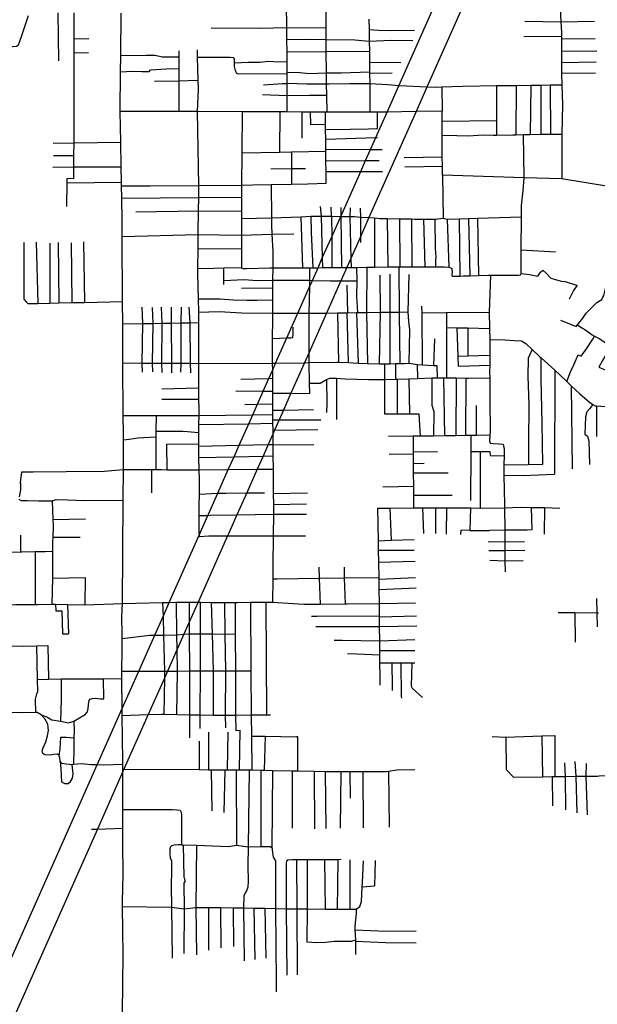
# Model space of a CAD drawing. Header units: millimetres. Extents: x 664923 to 767831, y 3118803 to 3207600.
# Tile 176 of 256: x 697891 to 698963, y 3176166 to 3177991. Entities that reach past the tile are written whole.
import ezdxf

# ---------------------------------------------------------------- set-up
doc = ezdxf.new("R2010")
doc.units = ezdxf.units.MM
doc.layers.add('roads_3', color=3, linetype='Continuous')

msp = doc.modelspace()

# ---------------------------------------------------------------- linework, layer by layer
at = {"layer": 'roads_3'}
for points in [[(697752.27, 3175973.15), (698034.99, 3176609.26), (698081.58, 3176714.09), (698112.35, 3176783.32), (698141.87, 3176849.75), (698157.18, 3176884.2), (698168.87, 3176910.51), (698224.3, 3177035.22), (698240.62, 3177071.96), (698241.65, 3177074.27), (698258.76, 3177112.77), (698278.27, 3177156.69), (698288.85, 3177180.49), (698298.34, 3177201.84), (698316.12, 3177241.85), (698323.55, 3177258.55), (698332.29, 3177278.21), (698343.01, 3177302.34), (698353.43, 3177325.8), (698359.97, 3177340.5), (698366.01, 3177354.09), (698386.8, 3177400.88), (698407.22, 3177446.84), (698428.75, 3177495.29), (698434.18, 3177507.48), (698444.66, 3177531.08), (698452.63, 3177549.03), (698470.03, 3177588.16), (698486.91, 3177626.17), (698523.94, 3177709.48), (698532.83, 3177729.5), (698542.13, 3177750.45), (698551.76, 3177772.11), (698572.88, 3177819.63), (698594.6, 3177868.48), (698941.34, 3178648.84)], [(698993.05, 3178645.44), (698646.62, 3177865.8), (698626.43, 3177820.35), (698539.13, 3177623.89), (698523.19, 3177588.02), (698505.56, 3177548.34), (698498.01, 3177531.35), (698487, 3177506.57), (698460.53, 3177447.01), (698427.38, 3177372.43), (698419.61, 3177354.94), (698394.38, 3177298.15), (698380.59, 3177267.13), (698372.49, 3177248.92), (698364.09, 3177230), (698360.69, 3177222.36), (698352.08, 3177202.98), (698342.65, 3177181.74), (698331.76, 3177157.27), (698312.37, 3177113.63), (698294.23, 3177072.79), (698279.16, 3177038.88), (698276.9, 3177033.78), (698222.2, 3176910.7), (698205.97, 3176874.2), (698195.86, 3176851.45), (698183.54, 3176823.72), (698165.6, 3176783.36), (698159.68, 3176770.05), (698129.66, 3176702.49), (698084.7, 3176601.33), (698082.72, 3176596.88), (698035.42, 3176490.45), (697800.48, 3175961.84)], [(698891.28, 3178063.08), (698895.12, 3177986.63), (698896.08, 3177967.61), (698896.08, 3177959.95), (698896.09, 3177955.11), (698896.11, 3177932.13), (698896.14, 3177911.63), (698896.15, 3177891.94), (698896.82, 3177869.36), (698897.89, 3177833.29), (698896.97, 3177778.57), (698896.69, 3177760.99), (698896.85, 3177696)], [(697962.43, 3178003.61), (697963.57, 3177914.71)], [(697991.73, 3178003.44), (697991.83, 3177955.05), (697991.89, 3177929.58), (697992.07, 3177841.52), (697991.62, 3177762.68), (697991.49, 3177739.14), (697991.36, 3177718.24), (697991.24, 3177695.64), (697979.04, 3177696.65), (697978.9, 3177688.17), (697978.22, 3177644.24)], [(698081.83, 3176148.97), (698083.15, 3176258.29), (698082.77, 3176301.95), (698082.31, 3176347.12), (698082.23, 3176355.47), (698083.6, 3176406.7), (698082.71, 3176464.24), (698082.75, 3176491.81), (698082.79, 3176518.14), (698082.78, 3176526.4), (698082.7, 3176571.21), (698082.72, 3176596.88), (698082.73, 3176601.35), (698082.73, 3176610.29), (698082.74, 3176616.85), (698081.54, 3176701.04), (698081.58, 3176714.09), (698081.61, 3176723.99), (698080.63, 3176760.11), (698080.74, 3176769.45), (698080.89, 3176781.9), (698080.91, 3176783.3), (698081.46, 3176822.44), (698081.35, 3176843.63), (698081.31, 3176852.48), (698080.7, 3176883.13), (698082.3, 3176908.51), (698083.34, 3177099.97), (698084.07, 3177157.2), (698084.09, 3177158.44), (698083.79, 3177211.79), (698083.72, 3177223.27), (698083.54, 3177257.19), (698082.99, 3177354.54), (698082.58, 3177426.9), (698082.34, 3177468.37), (698081.66, 3177588.94), (698081.49, 3177619.47), (698080.78, 3177659.7), (698080.37, 3177682.66), (698080.24, 3177689.75), (698079.74, 3177718.02), (698078.93, 3177763.8), (698077.91, 3177820.78), (698078.48, 3177894.04), (698078.72, 3177924.71), (698079.34, 3178003)], [(698385.34, 3178019.29), (698386.07, 3177976.26), (698386.4, 3177956.88), (698386.41, 3177953.65), (698386.51, 3177931.36), (698386.6, 3177912.1), (698386.68, 3177893.64), (698386.69, 3177891.26), (698386.77, 3177872.31), (698386.87, 3177850.39), (698387, 3177819.71)], [(698461.62, 3177819.46), (698460.88, 3177850.68), (698460.39, 3177871.38), (698460.26, 3177892.14), (698460.01, 3177931.93), (698459.87, 3177953.7), (698459.73, 3177975.42), (698459.62, 3177993.03), (698459.47, 3178016.57)], [(697688.02, 3177997.16), (697692.03, 3177990.69), (697708.23, 3177984.04), (697752.31, 3177965.51), (697772.6, 3177955.06), (697779.7, 3177945.97), (697793.87, 3177943.66), (697817.8, 3177942.01), (697857.55, 3177940.74), (697878.15, 3177941.09), (697885.69, 3177941.88), (697888.94, 3177944.37), (697894.9, 3177959.51), (697907.64, 3177998.65)], [(698539.09, 3177992.05), (698539.29, 3177972.4), (698539.32, 3177968.86), (698539.57, 3177950.44), (698539.81, 3177932.27), (698540.08, 3177912.16), (698540.32, 3177894.37), (698540.36, 3177891.55), (698540.62, 3177871.72), (698541, 3177819.21)], [(698828.32, 3177988.27), (698895.12, 3177986.63)], [(698895.12, 3177986.63), (698957.24, 3177988.06)], [(698246.45, 3177975.44), (698336.61, 3177975.08), (698386.07, 3177976.26), (698459.73, 3177975.42)], [(698539.29, 3177972.4), (698556.75, 3177971.37), (698579.19, 3177970.77), (698623.55, 3177971.29)], [(697991.83, 3177955.05), (698019.69, 3177955.88)], [(698620.52, 3177951.48), (698580, 3177952.16), (698539.57, 3177950.44), (698512.95, 3177952.56), (698459.87, 3177953.7), (698424.15, 3177953.79), (698386.41, 3177953.65)], [(698826.02, 3177959.49), (698896.08, 3177959.95)], [(698896.09, 3177955.11), (698958.66, 3177956.01)], [(697991.89, 3177929.58), (698019.28, 3177930.04)], [(698186.55, 3177933.13), (698186.52, 3177922.08), (698186.48, 3177900.01), (698186.42, 3177877.33), (698186.29, 3177820.41)], [(698220.28, 3177935.04), (698220.63, 3177921.44), (698221.71, 3177878.97), (698222.13, 3177861.95), (698220.41, 3177820.29), (698223.11, 3177683.44), (698222.84, 3177660.9), (698222.53, 3177636.36), (698222.04, 3177596.36), (698221.99, 3177592.33), (698221.7, 3177566.66), (698221.26, 3177529.28), (698221.15, 3177519.7), (698222.35, 3177473.32), (698222.98, 3177448.47), (698223.3, 3177436.18), (698223.28, 3177429.29), (698223.13, 3177374.21), (698223.18, 3177353.66), (698223.27, 3177308.08), (698223.31, 3177286.77), (698223.36, 3177268.69), (698223.33, 3177257.16), (698223.28, 3177240.3), (698223.25, 3177225.36), (698223.2, 3177204.47), (698223.19, 3177200.25), (698223.15, 3177184.39), (698223.26, 3177178.95), (698223.74, 3177156.1), (698224.11, 3177138.1), (698223.99, 3177111.45), (698223.91, 3177091.02), (698223.82, 3177071.69), (698223.69, 3177041.42), (698224.3, 3177035.22), (698224.51, 3177032.98), (698241.92, 3177033.79), (698276.9, 3177033.78), (698284.55, 3177033.79), (698302.34, 3177033.79), (698361.51, 3177033.94), (698421.29, 3177034.1)], [(698386.51, 3177931.36), (698460.01, 3177931.93), (698539.81, 3177932.27)], [(698896.11, 3177932.13), (698961.63, 3177933)], [(698078.72, 3177924.71), (698125.95, 3177924.84), (698142.85, 3177924.95), (698155.65, 3177922.09), (698186.52, 3177922.08)], [(698220.63, 3177921.44), (698281.88, 3177921.29), (698287.23, 3177920.96), (698289.17, 3177918.33), (698289.09, 3177910.43), (698289.33, 3177903.84), (698290.74, 3177896.66), (698293.51, 3177891.56), (698297.02, 3177890.49)], [(698386.6, 3177912.1), (698361.81, 3177912.45), (698352.56, 3177913.49), (698336.66, 3177911.42), (698314.85, 3177911.22), (698289.09, 3177910.43)], [(698540.08, 3177912.16), (698598.07, 3177911.45)], [(698896.14, 3177911.63), (698960.28, 3177912.61)], [(698078.48, 3177894.04), (698100.44, 3177895.65), (698118.01, 3177894.85), (698131.78, 3177894.73), (698134.29, 3177897.8), (698163.15, 3177899.5), (698186.48, 3177900.01)], [(698386.68, 3177893.64), (698410.88, 3177892.69), (698427.98, 3177890.75), (698460.26, 3177892.14), (698487.42, 3177892.44), (698540.32, 3177894.37)], [(698141.59, 3177876.92), (698186.42, 3177877.33), (698221.71, 3177878.97)], [(698297.02, 3177890.49), (698386.69, 3177891.26)], [(698540.36, 3177891.55), (698582.32, 3177892.02)], [(698896.15, 3177891.94), (698958.92, 3177892.08)], [(698343.72, 3177869.83), (698378.65, 3177872.43), (698386.77, 3177872.31)], [(698896.82, 3177869.36), (698875.3, 3177869.13), (698857.71, 3177868.95), (698839.44, 3177868.76), (698812.03, 3177868.47), (698793.63, 3177868.28), (698775.84, 3177867.97), (698713.14, 3177866.9), (698674.44, 3177865.41), (698665.08, 3177865.05), (698646.62, 3177865.8), (698608.5, 3177867.35), (698594.6, 3177868.48), (698573.8, 3177870.19), (698540.62, 3177871.72), (698538.43, 3177871.82), (698503.61, 3177871.91), (698465.18, 3177871.42), (698460.39, 3177871.38), (698423.82, 3177871.06), (698386.77, 3177872.31)], [(698674.44, 3177865.41), (698674.99, 3177820.99)], [(698775.84, 3177867.97), (698775.6, 3177804.12), (698775.5, 3177776.86)], [(698812.03, 3177868.47), (698811.76, 3177777.45)], [(698839.44, 3177868.76), (698838.09, 3177778.2)], [(698857.71, 3177868.95), (698857.53, 3177778.32)], [(698875.3, 3177869.13), (698875.62, 3177778.44)], [(698341.58, 3177851.8), (698386.87, 3177850.39)], [(698386.87, 3177850.39), (698428.57, 3177850.85), (698460.88, 3177850.68)], [(698983.22, 3177681.78), (698896.85, 3177696), (698826.75, 3177697.75), (698675.44, 3177702.77), (698675.26, 3177719.5), (698675.08, 3177736.78), (698674.66, 3177776.83), (698674.86, 3177802.93), (698674.99, 3177820.99), (698626.43, 3177820.35), (698572.88, 3177819.63), (698555.23, 3177819.4), (698541, 3177819.21), (698538.4, 3177819.19), (698461.62, 3177819.46), (698458.39, 3177819.47), (698430.33, 3177819.57), (698414.5, 3177819.62), (698387, 3177819.71), (698373.69, 3177819.75), (698303.81, 3177820), (698220.41, 3177820.29), (698186.29, 3177820.41), (698077.91, 3177820.78)], [(698303.81, 3177820), (698303.27, 3177743.77), (698302.84, 3177684.24), (698302.79, 3177661.6), (698302.73, 3177635.53), (698302.7, 3177622.15), (698302.63, 3177591.2), (698302.62, 3177591.13), (698302.56, 3177565.99), (698302.52, 3177545.09), (698302.48, 3177536.18), (698302.69, 3177531.69), (698303.44, 3177530.13), (698305.04, 3177529.25), (698312.9, 3177529.38), (698354.98, 3177531.01), (698360.88, 3177531.01), (698415.79, 3177531), (698421.8, 3177531.01), (698428.64, 3177531.03), (698434.94, 3177531.05), (698444.66, 3177531.08), (698453.2, 3177531.12), (698470.42, 3177531.18), (698488.32, 3177531.25), (698492.3, 3177531.26), (698498.01, 3177531.35), (698505.9, 3177531.46), (698516.28, 3177531.63), (698535.04, 3177531.9), (698549.48, 3177532.13), (698573.85, 3177532.5), (698594.25, 3177532.8), (698596.64, 3177532.79), (698618.7, 3177532.68), (698642.47, 3177532.55), (698663.22, 3177532.45), (698679.07, 3177532.36), (698686.96, 3177531.83), (698690.14, 3177530.98), (698692.59, 3177529.62), (698692.88, 3177527.39), (698693.32, 3177523.15), (698692.98, 3177517.69), (698692.89, 3177516.35), (698694.06, 3177515.22), (698699.55, 3177515.13), (698707.39, 3177515.42), (698714.35, 3177515.68), (698726.01, 3177516.02), (698742.35, 3177516.46), (698759.86, 3177516.95), (698764.34, 3177516.97), (698811.06, 3177517.22), (698816.55, 3177517.14), (698820.25, 3177517.87), (698821.56, 3177520.01), (698821.57, 3177526.45), (698821.6, 3177540.56), (698821.66, 3177563.87), (698821.8, 3177625.58), (698821.85, 3177646.12), (698825.31, 3177674.14), (698826.75, 3177697.75)], [(698373.69, 3177819.75), (698373.49, 3177745.23)], [(698080.37, 3177682.66), (698133.26, 3177682.54), (698223.11, 3177683.44), (698302.84, 3177684.24), (698323.9, 3177684.46), (698357.56, 3177685.11), (698395.25, 3177685.84), (698425.77, 3177686.44), (698459.78, 3177687.61), (698459.56, 3177709.34), (698459.34, 3177729.4), (698459.16, 3177747.03), (698459.12, 3177750.67), (698458.92, 3177769.61), (698458.73, 3177787.51), (698458.63, 3177797.22), (698458.39, 3177819.47)], [(698414.5, 3177819.62), (698414.72, 3177771.38)], [(698430.33, 3177819.57), (698430.62, 3177796.63), (698458.63, 3177797.22)], [(698458.73, 3177787.51), (698504.17, 3177787.94), (698538.21, 3177788.6), (698553.37, 3177789.04), (698554.67, 3177789.06), (698555.23, 3177819.4)], [(698674.86, 3177802.93), (698775.6, 3177804.12)], [(698458.92, 3177769.61), (698551.76, 3177772.11), (698554.67, 3177772.19)], [(698674.66, 3177776.83), (698701.97, 3177776), (698722.46, 3177775.62), (698751.31, 3177777.57), (698769.73, 3177776.79), (698775.5, 3177776.86), (698806.05, 3177777.29), (698811.76, 3177777.45), (698825.52, 3177777.84), (698838.09, 3177778.2), (698857.53, 3177778.32), (698875.62, 3177778.44), (698896.97, 3177778.57)], [(698826.75, 3177697.75), (698825.52, 3177777.84)], [(697953.71, 3177762.18), (697991.62, 3177762.68)], [(697991.62, 3177762.68), (698078.93, 3177763.8)], [(698303.27, 3177743.77), (698373.49, 3177745.23), (698395.33, 3177745.69), (698459.16, 3177747.03)], [(698459.12, 3177750.67), (698542.13, 3177750.45), (698563.58, 3177750.39)], [(697954.11, 3177739.04), (697991.49, 3177739.14)], [(698395.33, 3177745.69), (698395.29, 3177714.77), (698395.25, 3177685.84)], [(698459.34, 3177729.4), (698532.83, 3177729.5), (698557.73, 3177729.54)], [(698604.32, 3177735.11), (698675.08, 3177736.78)], [(697952.92, 3177717.41), (697991.36, 3177718.24)], [(697991.36, 3177718.24), (698079.74, 3177718.02)], [(698357.1, 3177714.61), (698395.29, 3177714.77), (698421.7, 3177714.62)], [(698605.75, 3177718.32), (698675.26, 3177719.5)], [(698459.56, 3177709.34), (698523.94, 3177709.48), (698563.93, 3177709.58)], [(698675.44, 3177702.77), (698676.79, 3177622.65), (698684.37, 3177620.84), (698686.96, 3177531.83)], [(697978.9, 3177688.17), (698080.24, 3177689.75)], [(698357.56, 3177685.11), (698358.11, 3177623.32), (698358.24, 3177609.57), (698359.06, 3177593.24), (698360.7, 3177561.16), (698360.88, 3177531.01), (698360.46, 3177507.63), (698360.22, 3177493.99), (698360, 3177481.14), (698359.98, 3177471.16), (698359.94, 3177446.92), (698359.93, 3177434.76), (698359.8, 3177400.03), (698359.76, 3177383.91), (698359.89, 3177354), (698359.97, 3177340.5), (698360.03, 3177325.94), (698360.15, 3177302.29), (698360.17, 3177298.46), (698360.23, 3177285.13), (698360.27, 3177278.88), (698360.37, 3177266.69), (698360.43, 3177259.06), (698360.5, 3177248.86), (698360.54, 3177242.6), (698360.64, 3177229.95), (698360.69, 3177222.36), (698360.83, 3177203.16), (698360.89, 3177195.78), (698361.02, 3177182.18), (698361.26, 3177157.58), (698361.68, 3177112.58), (698361.87, 3177091.96), (698361.97, 3177081.58), (698361.9, 3177073.85), (698361.51, 3177033.94), (698360.97, 3176978.49), (698360.84, 3176961.82), (698360.78, 3176954.39), (698360.42, 3176911.22)], [(698894.16, 3177433.59), (698923.23, 3177422.01), (698925.76, 3177425.15), (698935.72, 3177437.56), (698941.78, 3177446.5), (698961.61, 3177466.4), (698970.65, 3177471.95), (698973.01, 3177476.49), (698974.65, 3177479.64), (698977.81, 3177491.63), (698979.74, 3177500.06), (698984.14, 3177509.91), (698988.52, 3177520.53), (698991.17, 3177537.04), (698994.94, 3177548.6), (699000.47, 3177567.82), (699004.95, 3177583.24), (699011.1, 3177601.18), (699015.19, 3177608.88), (699028.88, 3177622.71), (699036.01, 3177629.93), (699043.09, 3177637.89), (699054.18, 3177650.36), (699078.98, 3177683.44)], [(698080.78, 3177659.7), (698222.84, 3177660.9), (698302.79, 3177661.6)], [(698448.82, 3177644.47), (698450.19, 3177626.59)], [(698468.22, 3177643.52), (698468.87, 3177626.47)], [(698486.67, 3177642.72), (698486.91, 3177626.17), (698488.32, 3177531.25)], [(698504.18, 3177641.74), (698503.94, 3177625.86), (698505.56, 3177548.34), (698505.9, 3177531.46)], [(698522.78, 3177641.38), (698523.39, 3177624.96), (698523.19, 3177588.02), (698523.13, 3177577.47)], [(698106.51, 3177634.39), (698222.53, 3177636.36), (698302.73, 3177635.53)], [(698302.7, 3177622.15), (698358.11, 3177623.32), (698412.85, 3177625.54), (698431.27, 3177626.29), (698440.34, 3177626.66), (698450.19, 3177626.59), (698468.87, 3177626.47), (698469.76, 3177626.46), (698471.06, 3177626.45), (698486.91, 3177626.17), (698503.94, 3177625.86), (698512.39, 3177625.7), (698523.39, 3177624.96), (698539.13, 3177623.89), (698549.53, 3177623.19), (698559.49, 3177622.5), (698572.82, 3177622.23), (698595.63, 3177621.77), (698618.06, 3177621.31), (698624.24, 3177621.18), (698640.36, 3177621.13), (698662.06, 3177621.06)], [(698412.85, 3177625.54), (698415.79, 3177531)], [(698431.27, 3177626.29), (698432, 3177596.55), (698434.94, 3177531.05)], [(698450.19, 3177626.59), (698452.63, 3177549.03), (698453.2, 3177531.12)], [(698469.76, 3177626.46), (698470.03, 3177588.16), (698470.42, 3177531.18)], [(698549.53, 3177623.19), (698549.48, 3177532.13)], [(698572.82, 3177622.23), (698573.85, 3177532.5)], [(698595.63, 3177621.77), (698596.64, 3177532.79)], [(698618.06, 3177621.31), (698618.7, 3177532.68)], [(698640.36, 3177621.13), (698642.47, 3177532.55)], [(698663.22, 3177532.45), (698662.86, 3177545.89), (698663.89, 3177549.67), (698662.61, 3177567.24), (698662.06, 3177621.06), (698676.79, 3177622.65)], [(698684.37, 3177620.84), (698706.28, 3177621.59), (698723.95, 3177622.2), (698740.28, 3177622.77), (698821.8, 3177625.58)], [(698706.28, 3177621.59), (698707.39, 3177515.42)], [(698723.95, 3177622.2), (698726.01, 3177516.02)], [(698740.28, 3177622.77), (698742.35, 3177516.46)], [(698081.66, 3177588.94), (698221.99, 3177592.33), (698301.44, 3177591.16), (698302.62, 3177591.13)], [(698301.44, 3177591.16), (698302.63, 3177591.2), (698359.06, 3177593.24), (698400.03, 3177593.82)], [(697898.93, 3177577.78), (697898.82, 3177472.82), (697903.22, 3177467.75), (697906.37, 3177464.41)], [(697921.68, 3177578.17), (697924.81, 3177464.83)], [(697947.05, 3177576.37), (697947.39, 3177465.33)], [(697963.07, 3177577.67), (697963.77, 3177465.7)], [(697986.68, 3177577.39), (697988.23, 3177466.25)], [(698009.98, 3177579.19), (698011.78, 3177466.78)], [(698221.7, 3177566.66), (698302.56, 3177565.99)], [(698821.66, 3177563.87), (698885.14, 3177560.7)], [(698221.26, 3177529.28), (698250.92, 3177530.16), (698269.17, 3177530.7), (698302.69, 3177531.69)], [(698269.17, 3177530.7), (698269.12, 3177507.35), (698269.09, 3177499.58)], [(698428.64, 3177531.03), (698429.07, 3177507.65), (698428.75, 3177495.29), (698427.52, 3177446.81), (698427.38, 3177372.43), (698427.35, 3177355.06), (698428.46, 3177316.91), (698429.14, 3177297.83)], [(698516.28, 3177531.63), (698516.35, 3177506.78), (698515.82, 3177477.53), (698517.71, 3177447.82)], [(698535.04, 3177531.9), (698534.4, 3177448.03), (698536.6, 3177353.62)], [(698594.25, 3177532.8), (698594.92, 3177448.72), (698594.93, 3177446.36), (698596.1, 3177353.36)], [(698559.31, 3177517.33), (698559.67, 3177448.32)], [(698577.56, 3177519.34), (698577.74, 3177448.53)], [(698613.56, 3177354.14), (698614.12, 3177385.24), (698614.82, 3177415.81), (698612.75, 3177431.57), (698611.76, 3177448.92), (698613.94, 3177518.54)], [(698764.34, 3177516.97), (698762.22, 3177448.58), (698762.91, 3177418.48), (698763.27, 3177397.87), (698763.51, 3177383.44), (698763.32, 3177368.71), (698763.1, 3177350.38), (698762.94, 3177337.83), (698762.96, 3177326.62), (698762.99, 3177285.44), (698763.61, 3177227.49), (698763.33, 3177220.33), (698762.93, 3177209.96), (698763.74, 3177205.97), (698769.35, 3177205.23), (698780.45, 3177204.81), (698788.27, 3177204.1), (698789.77, 3177194.41), (698789.65, 3177182.23), (698789.48, 3177165.32), (698789.32, 3177149.3), (698789.39, 3177146.22), (698790.67, 3177092.07), (698790.71, 3177085.8), (698791.02, 3177044.2), (698791.03, 3177042.12), (698791, 3177022.83), (698790.98, 3177006.54), (698790.96, 3176989.48), (698791.01, 3176987.83), (698791.69, 3176967.42)], [(698821.56, 3177520.01), (698836.62, 3177518.5), (698852.4, 3177515.37), (698857.39, 3177522.98), (698861.6, 3177526.2), (698867.67, 3177520.61), (698876.6, 3177511.78), (698884.81, 3177509.26), (698895.72, 3177505.81), (698903.03, 3177505.69), (698922.16, 3177499.22), (698925.46, 3177498.67), (698918.21, 3177488.78), (698912.39, 3177476.58), (698910.52, 3177472.84)], [(698269.12, 3177507.35), (698307.86, 3177509.13), (698332.03, 3177507.06), (698360.46, 3177507.63), (698418, 3177508), (698429.07, 3177507.65), (698434.18, 3177507.48), (698466.99, 3177506.43), (698487, 3177506.57), (698516.35, 3177506.78)], [(698302.67, 3177493.14), (698360.22, 3177493.99)], [(698498.05, 3177498.52), (698499.35, 3177447.55)], [(698222.35, 3177473.32), (698263.45, 3177473.17), (698287.25, 3177471.76), (698312.75, 3177470.62), (698331.52, 3177470.69), (698359.98, 3177471.16)], [(697906.37, 3177464.41), (697924.81, 3177464.83), (697947.39, 3177465.33), (697963.77, 3177465.7), (697988.23, 3177466.25), (698011.78, 3177466.78), (698082.34, 3177468.37)], [(698118.2, 3177458.17), (698119.41, 3177427.53)], [(698137.11, 3177457.16), (698138.02, 3177427.84)], [(698153.68, 3177457.81), (698154.83, 3177428.13)], [(698172.21, 3177458), (698172.38, 3177428.43)], [(698190.58, 3177457.65), (698190.29, 3177428.73)], [(698205.33, 3177457.9), (698207.23, 3177429.02)], [(698636.73, 3177459.87), (698636.87, 3177447.38), (698637.96, 3177351.24)], [(698222.98, 3177448.47), (698261.05, 3177449.74), (698303.01, 3177447.54), (698359.94, 3177446.92), (698407.22, 3177446.84), (698427.52, 3177446.81), (698443.69, 3177446.78), (698460.53, 3177447.01), (698480.72, 3177447.3), (698497.95, 3177447.54), (698499.35, 3177447.55), (698515.71, 3177447.79), (698517.71, 3177447.82), (698524.37, 3177447.91), (698534.4, 3177448.03), (698559.67, 3177448.32), (698577.74, 3177448.53), (698594.92, 3177448.72), (698611.76, 3177448.92)], [(698480.72, 3177447.3), (698482.59, 3177355.75)], [(698497.95, 3177447.54), (698500.71, 3177355.03)], [(698515.71, 3177447.79), (698518.79, 3177354.32)], [(698559.67, 3177448.32), (698558.33, 3177352.77)], [(698577.74, 3177448.53), (698577.63, 3177354.84), (698577.61, 3177353.06)], [(698636.87, 3177447.38), (698682.69, 3177447.82), (698762.22, 3177448.58)], [(698682.69, 3177447.82), (698682.77, 3177420.19), (698683.03, 3177326.77)], [(698082.58, 3177426.9), (698119.41, 3177427.53), (698138.02, 3177427.84), (698154.83, 3177428.13), (698172.38, 3177428.43), (698190.29, 3177428.73), (698207.23, 3177429.02), (698223.28, 3177429.29)], [(698119.41, 3177427.53), (698117.9, 3177354.33), (698118.69, 3177337.44)], [(698138.02, 3177427.84), (698137.2, 3177354.2), (698137.57, 3177337.89)], [(698154.83, 3177428.13), (698154.61, 3177354.09), (698155.01, 3177336.85)], [(698172.38, 3177428.43), (698173.03, 3177353.97), (698172.95, 3177336.43)], [(698190.29, 3177428.73), (698190.14, 3177354.01), (698189.82, 3177337.29)], [(698207.23, 3177429.02), (698207.77, 3177353.75), (698208.42, 3177336.3)], [(698359.8, 3177400.03), (698386.8, 3177400.88), (698394.18, 3177401.12), (698398.05, 3177401.36), (698398.71, 3177408.4), (698398.49, 3177421)], [(698682.77, 3177420.19), (698702.13, 3177419.77), (698722.46, 3177419.34), (698762.91, 3177418.48)], [(698702.13, 3177419.77), (698703.71, 3177367.2)], [(698722.46, 3177419.34), (698722.6, 3177367.68)], [(698925.76, 3177425.15), (698934.13, 3177419.78), (698939.7, 3177416.45), (698945.63, 3177412.43), (698952.82, 3177406.83)], [(698906.24, 3177319.78), (698913.06, 3177337.97), (698919.13, 3177350.77), (698927.09, 3177369.25), (698932.39, 3177366.86), (698942.5, 3177380.58), (698954.25, 3177398.61), (698957.18, 3177403.9)], [(698952.82, 3177406.83), (698957.18, 3177403.9), (698966.3, 3177399.76), (698972.68, 3177395.25), (698985.68, 3177385.86), (698978.34, 3177369.73), (698972.49, 3177358.89), (698965.5, 3177346.77), (698978.52, 3177341.12), (698992.13, 3177336.32), (698992.69, 3177329.23), (698993.46, 3177315.84), (698994.29, 3177299.24), (698994.6, 3177273.78)], [(698660.56, 3177399.17), (698659.06, 3177350.02)], [(698763.27, 3177397.87), (698790.83, 3177397.31), (698809.12, 3177396.26), (698822.07, 3177395.27), (698829.9, 3177390.78), (698841.91, 3177379.46), (698855.48, 3177366.68), (698858.44, 3177364.01), (698883.85, 3177340.93), (698906.24, 3177319.78), (698914.34, 3177312.13), (698930.1, 3177297.48), (698947.79, 3177281.83), (698954.47, 3177277.56), (698958.76, 3177274.81), (698960.8, 3177274.67), (698984.65, 3177273.02)], [(698703.71, 3177367.2), (698722.6, 3177367.68), (698763.32, 3177368.71)], [(698703.71, 3177367.2), (698704.55, 3177348.69)], [(698841.91, 3177379.46), (698834.1, 3177363.04), (698833.64, 3177329.6), (698835.37, 3177278.34), (698834.7, 3177206.47), (698834.7, 3177166.1)], [(698860.1, 3177243.26), (698858.72, 3177324.19), (698858.44, 3177364.01)], [(698082.99, 3177354.54), (698117.9, 3177354.33), (698137.2, 3177354.2), (698154.61, 3177354.09), (698173.03, 3177353.97), (698190.14, 3177354.01), (698207.77, 3177353.75), (698223.18, 3177353.66), (698359.89, 3177354), (698366.01, 3177354.09), (698419.61, 3177354.94), (698427.35, 3177355.06), (698479.32, 3177355.88), (698482.59, 3177355.75), (698500.71, 3177355.03), (698518.79, 3177354.32), (698536.6, 3177353.62), (698558.33, 3177352.77), (698568.11, 3177352.91), (698577.61, 3177353.06), (698588.46, 3177353.24), (698596.1, 3177353.36), (698605.04, 3177353.49), (698613.56, 3177354.14), (698628.72, 3177351.77), (698637.96, 3177351.24), (698659.06, 3177350.02)], [(698568.11, 3177352.91), (698568.11, 3177323.96), (698568.2, 3177260.24), (698591.28, 3177260.37), (698614.24, 3177260.27), (698631.73, 3177260.2), (698633.99, 3177218.65)], [(698588.46, 3177353.24), (698588.59, 3177324.26)], [(698628.72, 3177351.77), (698629.04, 3177325.63)], [(698659.06, 3177350.02), (698665.07, 3177350), (698665.75, 3177326.91)], [(698704.55, 3177348.69), (698763.1, 3177350.38)], [(698428.46, 3177316.91), (698448.56, 3177317.14), (698460.52, 3177323.53), (698466.81, 3177326.55), (698479.19, 3177325.96), (698494.75, 3177325.2), (698538.29, 3177323.53), (698568.11, 3177323.96), (698588.59, 3177324.26), (698591.31, 3177324.31), (698612.78, 3177325.05), (698629.04, 3177325.63), (698655.79, 3177326.56), (698665.75, 3177326.91), (698677.51, 3177326.81), (698683.03, 3177326.77), (698700.85, 3177326.62), (698718.67, 3177326.48), (698723.41, 3177326.44), (698762.96, 3177326.62)], [(698883.85, 3177340.93), (698883, 3177147.97)], [(698301.73, 3177324.62), (698353.43, 3177325.8), (698360.03, 3177325.94)], [(698460.52, 3177323.53), (698460.95, 3177280.24), (698460.48, 3177262.57)], [(698479.19, 3177325.96), (698479.15, 3177287.02), (698478.84, 3177249.46)], [(698591.31, 3177324.31), (698591.28, 3177260.37)], [(698612.78, 3177325.05), (698614.24, 3177260.27)], [(698655.79, 3177326.56), (698655.46, 3177276.38), (698659.28, 3177264.28), (698658.5, 3177218.97)], [(698677.51, 3177326.81), (698679.01, 3177219.24)], [(698700.85, 3177326.62), (698700.26, 3177219.51)], [(698718.67, 3177326.48), (698718.08, 3177219.74)], [(698914.34, 3177312.13), (698916.06, 3177158.03)], [(698154.72, 3177306.75), (698223.27, 3177308.08)], [(698292.46, 3177302.51), (698343.01, 3177302.34), (698360.15, 3177302.29)], [(698360.17, 3177298.46), (698394.38, 3177298.15), (698429.14, 3177297.83)], [(698223.31, 3177286.77), (698155.25, 3177286.95)], [(698308.91, 3177277.66), (698332.29, 3177278.21), (698360.27, 3177278.88)], [(698737.64, 3177275.74), (698737.72, 3177220)], [(698954.47, 3177277.56), (698947.79, 3177269.6), (698943.23, 3177263.93), (698940.66, 3177254.8), (698939.45, 3177222.38), (698944.16, 3177218.62), (698947.04, 3177210.06), (698947.95, 3177166.49)], [(698960.8, 3177274.67), (698961.33, 3177218.12)], [(698083.54, 3177257.19), (698144.31, 3177257.18), (698223.33, 3177257.16), (698323.55, 3177258.55), (698360.43, 3177259.06)], [(698144.31, 3177257.18), (698144.17, 3177227.92), (698144.12, 3177217.29), (698143.88, 3177166.52), (698143.83, 3177156.73)], [(698360.37, 3177266.69), (698380.59, 3177267.13), (698436.37, 3177268.35)], [(698223.28, 3177240.3), (698316.12, 3177241.85), (698360.54, 3177242.6)], [(698360.5, 3177248.86), (698372.49, 3177248.92), (698449.75, 3177249.3)], [(698789.48, 3177165.32), (698834.7, 3177166.1), (698861.32, 3177166.57), (698860.1, 3177243.26)], [(698144.17, 3177227.92), (698194.23, 3177228.15), (698202.78, 3177227.09), (698223.25, 3177225.36)], [(698360.64, 3177229.95), (698364.09, 3177230), (698444.57, 3177231.02)], [(698763.33, 3177220.33), (698737.72, 3177220), (698728.06, 3177219.88), (698718.08, 3177219.74), (698700.26, 3177219.51), (698679.01, 3177219.24), (698658.5, 3177218.97), (698633.99, 3177218.65), (698621.01, 3177218.48), (698575.21, 3177217.89)], [(698621.01, 3177218.48), (698621.18, 3177189.87), (698621.2, 3177186.07), (698621.31, 3177168.17), (698621.39, 3177150.94), (698621.54, 3177126.28), (698621.64, 3177109.22), (698621.77, 3177085.97)], [(698728.06, 3177219.88), (698727.93, 3177190.32), (698727.53, 3177099.65)], [(698083.79, 3177211.79), (698094.28, 3177213.3), (698110.4, 3177215.64), (698144.12, 3177217.29)], [(698164.6, 3177156.57), (698164.03, 3177203.81), (698223.2, 3177204.47)], [(698223.19, 3177200.25), (698298.34, 3177201.84), (698352.08, 3177202.98), (698360.83, 3177203.16), (698437, 3177202.75)], [(698223.26, 3177178.95), (698288.85, 3177180.49), (698342.65, 3177181.74), (698361.02, 3177182.18)], [(698576.74, 3177185.43), (698621.2, 3177186.07)], [(698621.18, 3177189.87), (698666.46, 3177190.16)], [(698727.93, 3177190.32), (698745.5, 3177190.37), (698763.41, 3177190.43), (698763.64, 3177182.89), (698789.65, 3177182.23)], [(698745.5, 3177190.37), (698745.08, 3177085.53)], [(698621.31, 3177168.17), (698641.34, 3177168.87)], [(697893.1, 3177131.98), (697895.51, 3177152.47), (697916.7, 3177152.66), (697977.9, 3177153.19), (698047.87, 3177153.69), (698084.07, 3177157.2)], [(698084.07, 3177157.2), (698136.02, 3177156.8), (698143.83, 3177156.73), (698154.34, 3177156.65), (698164.6, 3177156.57), (698223.74, 3177156.1), (698278.27, 3177156.69), (698331.76, 3177157.27), (698361.26, 3177157.58)], [(698136.02, 3177156.8), (698135.71, 3177113.74)], [(698621.39, 3177150.94), (698685.78, 3177150.71)], [(698789.39, 3177146.22), (698825.28, 3177145.96), (698883, 3177147.97)], [(697890.95, 3177132.99), (697893.1, 3177131.98), (697892.97, 3177119.2), (697890.61, 3177106.05)], [(698564.61, 3177124.83), (698621.54, 3177126.28)], [(698223.99, 3177111.45), (698258.76, 3177112.77), (698273.64, 3177113.34), (698312.37, 3177113.63), (698345.69, 3177113.87)], [(698361.68, 3177112.58), (698425, 3177113.66)], [(698621.64, 3177109.22), (698693.42, 3177109.43)], [(697889.73, 3177101.65), (697893.9, 3177099.75), (697905.21, 3177099.27), (697926.5, 3177098.94), (697951.84, 3177098.82), (697952.88, 3177064.47), (697953.26, 3177051.88), (697952.78, 3177031.45), (697952.56, 3177021.55), (697952.44, 3177005.61), (697952.12, 3176961.15), (697952, 3176955.2), (697951.11, 3176907.24), (697957.69, 3176907.11), (697979.99, 3176906.66), (698012.21, 3176906.01), (698082.3, 3176908.51), (698156.49, 3176910.23), (698168.87, 3176910.51), (698180.72, 3176910.79), (698182.18, 3176910.79), (698205.91, 3176910.73), (698222.2, 3176910.7), (698226.59, 3176910.7), (698246.35, 3176910.66), (698271.33, 3176910.61), (698290.72, 3176910.56), (698295.06, 3176910.56), (698319.28, 3176910.8), (698347.72, 3176911.1), (698360.42, 3176911.22), (698418.32, 3176907.59), (698427.75, 3176907), (698448.6, 3176907.27), (698494.68, 3176907.9), (698498.68, 3176907.96), (698558.57, 3176908.75), (698625.68, 3176909.64)], [(697951.84, 3177098.82), (697959.24, 3177101.43), (697980.37, 3177100.92), (698010.9, 3177099.75)], [(698010.9, 3177099.75), (698083.34, 3177099.97)], [(698361.87, 3177091.96), (698423.28, 3177093.44)], [(698223.82, 3177071.69), (698240.62, 3177071.96), (698244.04, 3177072.01), (698294.23, 3177072.79), (698361.9, 3177073.85), (698423.09, 3177073.84)], [(698559.73, 3176757.43), (698559.59, 3176774.3), (698559.41, 3176798.8), (698559.3, 3176813.65), (698559.24, 3176821.27), (698559.1, 3176839.45), (698558.91, 3176865.69), (698558.77, 3176883.52), (698558.75, 3176885.66), (698558.57, 3176908.75), (698558.14, 3176934.28), (698557.81, 3176953.68), (698557.75, 3176956.91), (698557.28, 3176985.32), (698556.9, 3177007.38), (698556.6, 3177024.97), (698555.57, 3177085.31), (698559.06, 3177085.08)], [(698559.06, 3177085.08), (698577.91, 3177085.35), (698621.77, 3177085.97)], [(698577.91, 3177085.35), (698580.49, 3177025.85)], [(698621.77, 3177085.97), (698638.23, 3177085.91), (698662.6, 3177085.82), (698682.84, 3177085.75), (698727.58, 3177085.6), (698745.08, 3177085.53), (698790.71, 3177085.8), (698820.46, 3177086.85), (698840.05, 3177086.7), (698855.21, 3177086.59), (698864.79, 3177086.28), (698893.33, 3177085.36)], [(698638.23, 3177085.91), (698640.01, 3177038.19)], [(698662.6, 3177085.82), (698662.57, 3177038.21)], [(698682.84, 3177085.75), (698682.57, 3177037.09)], [(698727.58, 3177085.6), (698726.47, 3177044.03), (698762.78, 3177043.6)], [(698840.05, 3177086.7), (698841.23, 3177044.82)], [(698864.79, 3177086.28), (698864.16, 3177036.97)], [(697952.88, 3177064.47), (698013.54, 3177065.68)], [(697893.52, 3177004.06), (697893.85, 3177035.4)], [(698726.47, 3177044.03), (698709.51, 3177044.47), (698709.16, 3177036.46)], [(698841.23, 3177044.82), (698832.36, 3177044.44), (698791.02, 3177044.2), (698762.78, 3177043.6)], [(697952.78, 3177031.45), (698003.52, 3177031.55)], [(698556.6, 3177024.97), (698580.49, 3177025.85), (698623.14, 3177027.43)], [(698760.39, 3177023.55), (698791, 3177022.83)], [(698791, 3177022.83), (698827.43, 3177023.53)], [(697859.96, 3177002.76), (697893.52, 3177004.06), (697895.37, 3177004.14), (697920.15, 3177004.75), (697938.62, 3177005.22), (697952.44, 3177005.61)], [(697920.15, 3177004.75), (697920.1, 3176906.58)], [(698556.9, 3177007.38), (698622.87, 3177007.66)], [(698761.11, 3177006.66), (698790.98, 3177006.54)], [(698790.98, 3177006.54), (698827.96, 3177007.67)], [(698557.28, 3176985.32), (698624.8, 3176987.2)], [(698763.48, 3176989.12), (698791.01, 3176987.83)], [(698791.01, 3176987.83), (698825.19, 3176988.08)], [(697681.48, 3176976.26), (697691.55, 3176964.77), (697701.04, 3176953.79), (697710.52, 3176944.52), (697723.42, 3176935.81), (697733.86, 3176929.65), (697745.83, 3176925.22), (697754.63, 3176920.48), (697756.62, 3176919.41), (697771.84, 3176916.4), (697806.74, 3176911.85), (697817.11, 3176911), (697822.44, 3176906.81), (697828.93, 3176905.12), (697842.12, 3176904.49), (697860.2, 3176905.36), (697883.64, 3176906.49), (697920.1, 3176906.58), (697925.97, 3176906.6), (697951.11, 3176907.24)], [(698445.85, 3176975.99), (698446.81, 3176955.49), (698448.6, 3176907.27)], [(698493.03, 3176975.82), (698493, 3176956.09), (698494.68, 3176907.9)], [(697952, 3176955.2), (698012.69, 3176956.46), (698012.21, 3176906.01)], [(698360.78, 3176954.39), (698368.6, 3176954.49), (698446.81, 3176955.49), (698493, 3176956.09), (698557.75, 3176956.91)], [(698557.81, 3176953.68), (698625.44, 3176956.53)], [(698558.14, 3176934.28), (698626.39, 3176937.26)], [(697957.69, 3176907.11), (697958.37, 3176894.84), (697969.53, 3176894.86), (697970.94, 3176852.41), (697982.11, 3176852.38)], [(698156.49, 3176910.23), (698157.18, 3176884.2), (698158.09, 3176850.04), (698159.86, 3176783.36), (698159.68, 3176770.05), (698158.82, 3176703.15)], [(698182.61, 3176702.73), (698184.16, 3176783.38), (698183.54, 3176823.72), (698183.12, 3176850.68), (698182.18, 3176910.79)], [(698205.91, 3176910.73), (698205.97, 3176874.2), (698206, 3176852.06), (698206.11, 3176783.4), (698206.52, 3176702.29), (698206.52, 3176659.66)], [(698226.23, 3176676.63), (698226.02, 3176701.95), (698226.83, 3176783.42), (698226.7, 3176852.38), (698226.59, 3176910.7)], [(698246.35, 3176910.66), (698248.12, 3176852.52), (698250.22, 3176783.44), (698249.91, 3176701.51)], [(698271.33, 3176910.61), (698272.08, 3176851.95), (698272.97, 3176783.45), (698272.57, 3176701.55), (698272.81, 3176677.77)], [(698290.72, 3176910.56), (698291.11, 3176852.52), (698291.59, 3176783.47), (698291.83, 3176701.8), (698292.11, 3176673.38), (698299.45, 3176673.76), (698298.27, 3176600.12)], [(698319.28, 3176910.8), (698320.31, 3176783.49), (698320.97, 3176702.19), (698321.29, 3176662.76), (698321.8, 3176599.99)], [(698347.72, 3176911.1), (698349.32, 3176702.08)], [(698961.31, 3176917.99), (698961.76, 3176891.5), (698962.22, 3176865.02)], [(697979.99, 3176906.66), (697982.11, 3176852.38)], [(698889.99, 3176891.96), (698920.67, 3176891.77), (698961.76, 3176891.5), (698964.76, 3176891.49)], [(698920.67, 3176891.77), (698921.46, 3176836.86)], [(698432.85, 3176884.89), (698442.31, 3176884.95), (698558.75, 3176885.66)], [(698558.77, 3176883.52), (698627.09, 3176885.72)], [(698081.35, 3176843.63), (698132.95, 3176849.6), (698141.87, 3176849.75), (698158.09, 3176850.04), (698183.12, 3176850.68), (698195.86, 3176851.45), (698206, 3176852.06), (698226.7, 3176852.38), (698248.12, 3176852.52), (698272.08, 3176851.95), (698291.11, 3176852.52)], [(698440.41, 3176865.64), (698462.76, 3176865.65), (698558.91, 3176865.69)], [(698558.91, 3176865.69), (698627.58, 3176867.02)], [(698474.63, 3176840.67), (698489.47, 3176840.46), (698559.1, 3176839.45)], [(698559.1, 3176839.45), (698624.4, 3176841.58)], [(697820.5, 3176830.94), (697898.37, 3176829.51), (697923.02, 3176830.03)], [(697921.29, 3176706.37), (697920.7, 3176731.12), (697923.11, 3176741.03), (697924.93, 3176745.6), (697924.2, 3176767.58), (697923.02, 3176830.03)], [(697923.02, 3176830.03), (697943.34, 3176830.39), (697944.57, 3176768)], [(698559.24, 3176821.27), (698624.23, 3176821.17)], [(698499.19, 3176815.7), (698516.32, 3176815.12), (698559.3, 3176813.65)], [(698559.41, 3176798.8), (698581.52, 3176798.77), (698598.07, 3176798.75), (698618.41, 3176798.72), (698624.44, 3176798.71)], [(698581.52, 3176798.77), (698581.84, 3176753.32), (698581.87, 3176747.05)], [(698598.07, 3176798.75), (698599.11, 3176737.01), (698599.18, 3176733.11)], [(698618.41, 3176798.72), (698617.59, 3176755.54), (698619.04, 3176751.29), (698638.2, 3176734.29)], [(698807.32, 3176586.51), (698860.82, 3176587.28), (698878.97, 3176587.53), (698883.51, 3176587.6), (698902.79, 3176587.87), (698922.77, 3176588.16), (698941.36, 3176588.42), (698962.91, 3176588.73), (698966.13, 3176588.77), (699053.13, 3176590.26), (699100.32, 3176591.07), (699106.05, 3176591.16), (699143.08, 3176591.8), (699232, 3176591.62), (699321.57, 3176591.46), (699328.79, 3176591.45), (699380.89, 3176591.34), (699475.56, 3176591.02), (699556.54, 3176590.75), (699713.75, 3176592.53), (699715.15, 3176641.77), (699715.84, 3176665.95), (699717.46, 3176722.54), (699719.62, 3176798.35)], [(698080.91, 3176783.3), (698112.35, 3176783.32), (698159.86, 3176783.36), (698165.6, 3176783.36), (698184.16, 3176783.38), (698206.11, 3176783.4), (698226.83, 3176783.42), (698250.22, 3176783.44), (698272.97, 3176783.45), (698291.59, 3176783.47), (698320.31, 3176783.49)], [(697924.2, 3176767.58), (697943.27, 3176767.96), (697944.57, 3176768), (697968.94, 3176768.58), (698046.77, 3176769.12), (698080.74, 3176769.45)], [(697931.05, 3176702.24), (697941.62, 3176698.35), (697950.85, 3176693.05), (697967.79, 3176690.49), (697981.8, 3176687.15), (697991.98, 3176690.12), (698002.13, 3176696.31), (698013.15, 3176702.49), (698017.19, 3176707.56), (698018.6, 3176713.89), (698018.92, 3176720.52), (698019.73, 3176726.47), (698020.31, 3176728.42), (698021.91, 3176730.93), (698026.05, 3176732.29), (698031.56, 3176733.24), (698041.58, 3176731.7), (698047.75, 3176731.9), (698046.77, 3176769.12)], [(697967.79, 3176690.49), (697968.87, 3176730.34), (697968.9, 3176746.11), (697968.94, 3176768.58)], [(698082.73, 3176610.29), (698047.73, 3176609.02), (698034.99, 3176609.26), (698023.42, 3176609.47), (698006.15, 3176611.23), (697991.49, 3176609.96), (697988.93, 3176609.74), (697977.88, 3176610.58), (697969.59, 3176611.64), (697966.59, 3176616.04), (697966.14, 3176622.21), (697964.42, 3176626.28), (697964.34, 3176626.47), (697961.36, 3176628.99), (697954.3, 3176628.71), (697947.77, 3176627.4), (697938.28, 3176628.09), (697934.45, 3176630.6), (697932.82, 3176635.2), (697934.79, 3176641.07), (697939.77, 3176652.13), (697943.09, 3176662.99), (697945, 3176672.98), (697943.42, 3176684.61), (697937.9, 3176694.99), (697931.05, 3176702.24), (697923.91, 3176706.41), (697921.29, 3176706.37), (697896.86, 3176705.95), (697844.25, 3176707.11)], [(697991.98, 3176690.12), (697992.14, 3176672.42), (697991.99, 3176659.8), (697991.6, 3176639.78), (697991.49, 3176609.96)], [(698081.54, 3176701.04), (698129.66, 3176702.49), (698154.33, 3176703.23), (698158.82, 3176703.15), (698182.61, 3176702.73), (698206.52, 3176702.29), (698226.02, 3176701.95), (698249.91, 3176701.51), (698258.22, 3176701.36), (698272.57, 3176701.55), (698291.83, 3176701.8), (698320.97, 3176702.19), (698349.32, 3176702.08), (698356.22, 3176702.07)], [(698241.53, 3176670.21), (698241.25, 3176600.45)], [(698277.45, 3176670.13), (698276.07, 3176600.24)], [(697964.42, 3176626.28), (697966.5, 3176638.75), (697967.83, 3176660.96), (697977.94, 3176660.89), (697991.99, 3176659.8)], [(698224.04, 3176653.24), (698224.06, 3176600.55)], [(698321.29, 3176662.76), (698346.55, 3176662.3), (698404.83, 3176661.27)], [(698346.55, 3176662.3), (698345.03, 3176599.51)], [(698407.04, 3176598.23), (698407.35, 3176661.24), (698404.83, 3176661.27)], [(698767.66, 3176661.67), (698792.86, 3176660.97), (698859.53, 3176663), (698883.57, 3176663.64)], [(698792.86, 3176660.97), (698793.43, 3176600.7), (698807.32, 3176586.51)], [(698859.53, 3176663), (698860.82, 3176587.28)], [(698883.57, 3176663.64), (698883.51, 3176587.6)], [(697966.59, 3176616.04), (697967.41, 3176601.78), (697968.91, 3176577.66), (697974.93, 3176574.86), (697981.39, 3176574.72), (697985.6, 3176578.8), (697989.51, 3176584.93), (697990.6, 3176592.83), (697988.93, 3176609.74)], [(698920.93, 3176615.74), (698922.77, 3176588.16)], [(698082.73, 3176601.35), (698084.7, 3176601.33), (698224.06, 3176600.55), (698241.25, 3176600.45), (698246.57, 3176600.42), (698271.56, 3176600.28), (698276.07, 3176600.24), (698293.14, 3176600.16), (698298.27, 3176600.12), (698316.7, 3176600.02), (698321.8, 3176599.99), (698338.81, 3176599.64), (698345.03, 3176599.51), (698360.16, 3176599.2), (698396.63, 3176598.45), (698407.04, 3176598.23), (698437.66, 3176597.6), (698457.62, 3176597.18), (698486.65, 3176597.32), (698503.44, 3176597.32), (698527.9, 3176597.32), (698571.21, 3176597.31), (698575.47, 3176597.91), (698590.81, 3176600.04), (698623.9, 3176600.95)], [(698246.57, 3176600.42), (698247.55, 3176524.04)], [(698271.56, 3176600.28), (698270.02, 3176521)], [(698293.14, 3176600.16), (698293.46, 3176460.34)], [(698316.7, 3176600.02), (698315.06, 3176457.46), (698314.47, 3176422.43), (698315.09, 3176393.94), (698314.66, 3176382.78), (698312.93, 3176376.93), (698309.73, 3176372.14), (698306.79, 3176365.91), (698306.73, 3176344.42), (698307.5, 3176246.23)], [(698338.81, 3176599.64), (698338.5, 3176457.74)], [(698360.16, 3176599.2), (698358.75, 3176456.34)], [(698396.63, 3176598.45), (698396.75, 3176492.15)], [(698437.66, 3176597.6), (698437.9, 3176490.8)], [(698457.62, 3176597.18), (698459.06, 3176491.54)], [(698486.65, 3176597.32), (698485.63, 3176492.11)], [(698503.44, 3176597.32), (698504.43, 3176547.65)], [(698527.9, 3176597.32), (698528.13, 3176492.83)], [(698575.47, 3176597.91), (698576.38, 3176494.16)], [(698901.69, 3176612.93), (698902.79, 3176587.87)], [(698941.65, 3176611.8), (698941.36, 3176588.42), (698943.5, 3176516.57)], [(698878.97, 3176587.53), (698879.44, 3176533.54)], [(698902.79, 3176587.87), (698903.85, 3176526.05)], [(698922.77, 3176588.16), (698924.6, 3176520.31)], [(698082.78, 3176526.4), (698174.71, 3176526.33), (698182.81, 3176526.2), (698188.94, 3176525.29), (698191.08, 3176521.8), (698191.18, 3176515.71), (698191.78, 3176460.98)], [(698024.73, 3176490.15), (698035.42, 3176490.45), (698082.75, 3176491.81)], [(698191.78, 3176460.98), (698186.04, 3176460.96), (698177.89, 3176460.34), (698172.66, 3176459.27), (698170.86, 3176457.67), (698169.71, 3176454.01), (698170.11, 3176444.93), (698170.37, 3176436.68), (698173.12, 3176432.36), (698173.07, 3176414.05), (698172.35, 3176384.68), (698172.88, 3176345.57), (698174.19, 3176250.77)], [(698191.78, 3176460.98), (698194.27, 3176460.91), (698219, 3176460.34), (698234.21, 3176459.99), (698278.71, 3176457.99), (698293.46, 3176460.34), (698315.06, 3176457.46), (698338.5, 3176457.74), (698341.13, 3176457.77), (698351.21, 3176458.12), (698356.17, 3176457.82), (698358.75, 3176456.34), (698359.73, 3176452.84), (698360.27, 3176446.12), (698360.58, 3176442.55), (698361.38, 3176438.07), (698364.48, 3176433.25), (698365.63, 3176431.89), (698365.84, 3176342.91), (698366.93, 3176207.46), (698367, 3176188.79)], [(698194.27, 3176460.91), (698195.86, 3176401.31), (698197.02, 3176398.67), (698197.56, 3176393.03), (698196.06, 3176390), (698196.3, 3176342.73), (698196, 3176259.85)], [(698219, 3176460.34), (698217.8, 3176345.18), (698219.51, 3176256.97)], [(698487.67, 3176433.64), (698481.56, 3176433.58), (698456.92, 3176433.33), (698451.34, 3176433.26), (698425.03, 3176433.23), (698405.03, 3176433.21), (698396.97, 3176433.19), (698388.56, 3176432.93), (698385.91, 3176431.06), (698385.75, 3176426.45), (698385.72, 3176421.24), (698385.83, 3176342.7), (698386.71, 3176219.68)], [(698405.03, 3176433.21), (698405.35, 3176342.48), (698406.24, 3176220.06)], [(698424.69, 3176280.4), (698424.85, 3176342.27), (698425.03, 3176433.23)], [(698456.92, 3176433.33), (698457.78, 3176341.89)], [(698481.56, 3176433.58), (698480.37, 3176341.7)], [(698503.81, 3176433.37), (698503.46, 3176342)], [(698082.31, 3176347.12), (698172.88, 3176345.57), (698196.3, 3176342.73), (698217.8, 3176345.18), (698241.8, 3176344.98), (698263.79, 3176344.79), (698287.07, 3176344.59), (698306.73, 3176344.42), (698325.86, 3176343.94), (698346.07, 3176343.42), (698365.84, 3176342.91), (698385.83, 3176342.7), (698405.35, 3176342.48), (698424.85, 3176342.27), (698457.78, 3176341.89), (698477.81, 3176341.67), (698480.37, 3176341.7), (698503.46, 3176342), (698515.56, 3176342.15), (698522.35, 3176346.73), (698525.3, 3176356.05), (698525.94, 3176369.1), (698526.56, 3176383.22), (698526.93, 3176391.57), (698528.83, 3176431.75)], [(698526.56, 3176383.22), (698550.14, 3176385.12), (698551.24, 3176432.13)], [(698241.8, 3176344.98), (698241.83, 3176265.85)], [(698263.79, 3176344.79), (698264.67, 3176270.24)], [(698287.07, 3176344.59), (698287.79, 3176272.7)], [(698325.86, 3176343.94), (698327.69, 3176248.76)], [(698346.07, 3176343.42), (698347.65, 3176251.04)], [(698515.56, 3176342.15), (698515.51, 3176333.58), (698513.98, 3176322.23), (698512.8, 3176310.21), (698512.99, 3176303.26), (698513.25, 3176294.1), (698513.93, 3176284.33), (698505.89, 3176281.63), (698492.23, 3176281.89), (698474.43, 3176281.83), (698459.1, 3176279.87), (698442.04, 3176279.34), (698424.69, 3176280.4)], [(698512.99, 3176303.26), (698570.78, 3176301.33), (698626.46, 3176301.93)], [(698513.93, 3176284.33), (698513.96, 3176282.27), (698514.29, 3176257.83)], [(698513.96, 3176282.27), (698569.59, 3176280.3), (698626.91, 3176279.34)]]:
    msp.add_lwpolyline(points, dxfattribs=at)

doc.saveas('drawing.dxf')
